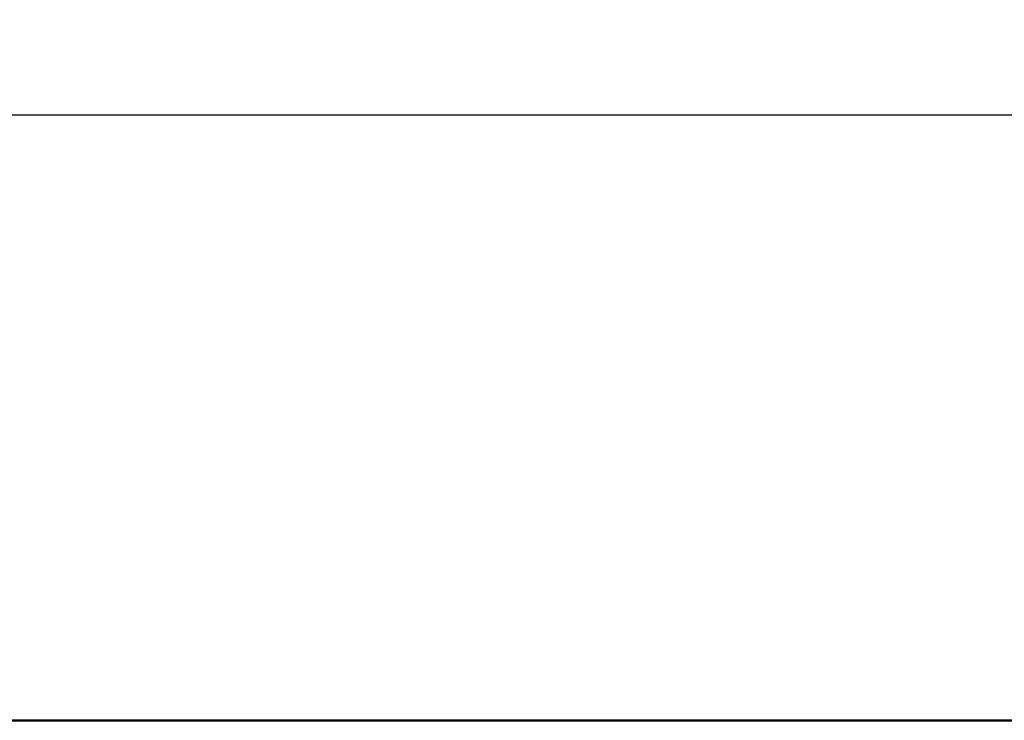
# Model space of a CAD drawing. Header units: inches. Extents: x 1.4 to 53.9, y 1.3 to 58.
# Tile 36 of 227: x 47.2 to 49.1, y 11.8 to 13.1. Entities that reach past the tile are written whole.
import ezdxf

# ---------------------------------------------------------------- set-up
doc = ezdxf.new("R2010")
doc.units = ezdxf.units.IN
doc.header["$MEASUREMENT"] = 0
doc.layers.add('Dimension (ANSI)', color=7, linetype='Continuous', lineweight=25)
doc.layers.add('Visible (ANSI)', color=7, linetype='Continuous', lineweight=50)
doc.styles.add('Note Text (ANSI)', font='tahoma.ttf')
doc.dimstyles.new('Default (ANSI)', dxfattribs={"dimtxt": 0.25, "dimasz": 0.098425, "dimexe": 0.125, "dimexo": 0.0625, "dimgap": 0.031496, "dimtad": 0, "dimtih": 1, "dimtoh": 1, "dimrnd": 1e-08, "dimzin": 4, "dimdsep": 46, "dimtxsty": 'Note Text (ANSI)', "dimcen": 0.09, "dimdle": 0.393701, "dimclrd": 256, "dimclre": 256, "dimclrt": 256, "dimadec": 0, "dimazin": 1, "dimtfac": 1, "dimtofl": 0, "dimtmove": 0, "dimatfit": 3, "dimfxl": 1, "dimtolj": 1, "dimtzin": 4, "dimlwd": -1, "dimlwe": -1, "dimarcsym": 0})

# ---------------------------------------------------------------- blocks, each defined once
blk = doc.blocks.new('*D6')
at = {"layer": 'Defpoints', "color": 0, "transparency": 16777216}
for p in [(50.1927, 12.929), (18.7187, 11.7652), (50.1927, 11.7652)]:
    blk.add_point(p, dxfattribs=at)
at = {"layer": 'Dimension (ANSI)', "transparency": 16777216}
for p, q in [((18.7187, 11.8277), (18.7187, 13.054)), ((50.1927, 11.8277), (50.1927, 13.054)), ((18.8171, 12.929), (33.406, 12.929)), ((50.0943, 12.929), (35.5054, 12.929))]:
    blk.add_line(p, q, dxfattribs=at)
for points in [[(18.8171, 12.9454), (18.8171, 12.9126), (18.7187, 12.929)], [(50.0943, 12.9454), (50.0943, 12.9126), (50.1927, 12.929)]]:
    blk.add_solid(points, dxfattribs=at)
at = {"layer": 'Dimension (ANSI)', "transparency": 16777216, "insert": (33.4375, 13.0925), "char_height": 0.25, "attachment_point": 1, "style": 'Note Text (ANSI)'}
blk.add_mtext('\\A1;31.47 [799.4]', dxfattribs=at)

msp = doc.modelspace()

# ---------------------------------------------------------------- linework, layer by layer
at = {"layer": 'Visible (ANSI)'}
msp.add_line((18.7187, 11.7652), (50.1927, 11.7652), dxfattribs=at)

# ---------------------------------------------------------------- dimensions: what is measured, and where the dimension line sits
at = {"layer": 'Dimension (ANSI)'}
dim = msp.add_linear_dim(base=(50.1927, 12.929), p1=(18.7187, 11.7652), p2=(50.1927, 11.7652), angle=180, dimstyle='Default (ANSI)', override={"dimtih": 0, "dimtoh": 0, "dimdec": 2, "dimtp": 0, "dimtm": 0, "dimtdec": 2, "dimatfit": 1}, dxfattribs=at)
dim.commit()
dim.dimension.update_dxf_attribs({"geometry": '*D6', "text_midpoint": (34.4557, 12.929), "dimtype": 160})

doc.saveas('drawing.dxf')
